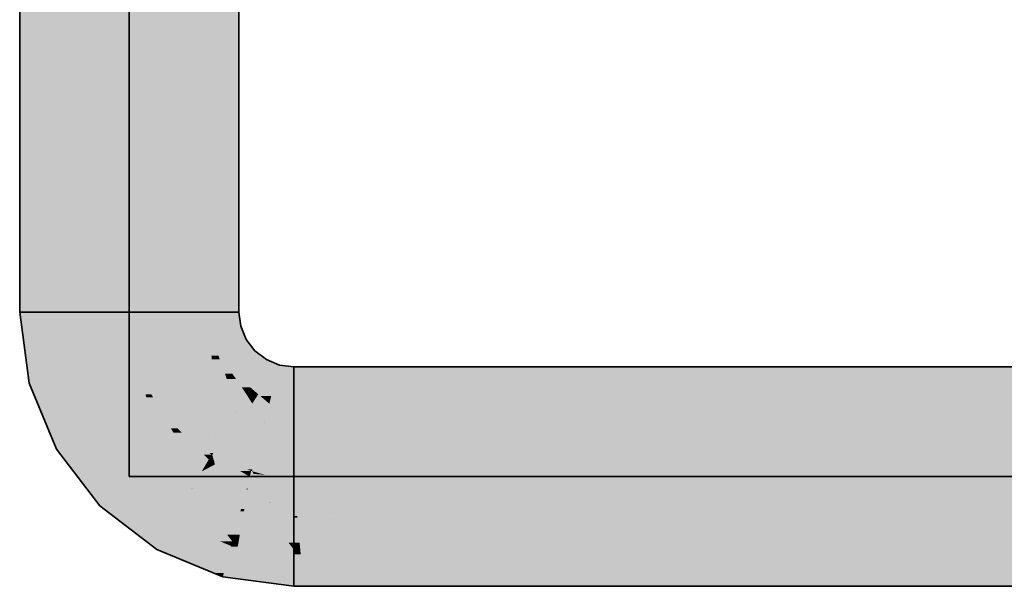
# Model space of a CAD drawing. Extents: x -223 to 557, y -138 to 606.
# Tile 175 of 256: x -32.25 to -27.31, y 355.79 to 358.63. Entities that reach past the tile are written whole.
import ezdxf

# ---------------------------------------------------------------- set-up
doc = ezdxf.new("R2010")
doc.units = 0
doc.layers.get('0').update_dxf_attribs({"lineweight": 35})
doc.layers.add('0-Shading', color=7, linetype='Continuous', lineweight=35)
doc.layers.add('H_Ruecklauf', color=5, linetype='Continuous', lineweight=35, true_color=0x0000ff)
doc.layers.add('H_Ruecklauf_Beschriftung', color=5, linetype='Continuous', lineweight=18, true_color=0x0000ff)

# ---------------------------------------------------------------- blocks, each defined once
blk = doc.blocks.new('Shading-A07ALDT91N', base_point=(-32.248, 361.5577))
at = {"layer": '0-Shading', "color": 174, "true_color": 0x0000b0}
for points in [[(-32.2515, 357.1679), (-32.0904, 357.1679), (-32.0904, 361.1494)], [(-31.3126, 357.1679), (-31.1515, 357.1679), (-31.3126, 361.1494)], [(-31.1515, 357.1679), (-31.3126, 361.1494), (-31.1515, 361.1494)], [(-32.2515, 357.1679), (-32.1894, 358.7022), (-32.2515, 358.7022)], [(-30.8765, 356.8739), (33.3757, 356.8739), (-30.8765, 356.8929)], [(33.3757, 356.8739), (-30.8765, 356.8929), (33.3857, 356.8929)], [(-30.8765, 356.7318), (32.1337, 356.7318), (-30.8765, 356.8739)], [(32.1337, 356.7318), (-30.8765, 356.8739), (31.7827, 356.8739)], [(-30.8765, 355.7929), (-30.6021, 355.7929), (-30.8765, 355.954)], [(-30.6021, 355.7929), (-30.8765, 355.954), (-30.8417, 355.954)], [(-30.6021, 355.7929), (-30.1651, 355.7929), (-30.8417, 355.954)], [(-30.1651, 355.7929), (-30.8417, 355.954), (-30.49, 355.954)], [(-30.1651, 355.7929), (-29.5324, 355.7929), (-30.49, 355.954)], [(-29.5324, 355.7929), (-30.49, 355.954), (-30.0047, 355.954)], [(-29.5324, 355.7929), (-28.2694, 355.7929), (-30.0047, 355.954)], [(-28.2694, 355.7929), (-30.0047, 355.954), (-29.0757, 355.954)], [(-28.2694, 355.7929), (-22.5212, 355.7929), (-29.0757, 355.954)], [(-22.5212, 355.7929), (-29.0757, 355.954), (-24.9684, 355.954)]]:
    blk.add_solid(points, dxfattribs=at)
at = {"layer": '0-Shading', "color": 5, "true_color": 0x0000f5}
for points in [[(-32.0904, 357.1679), (-31.7015, 357.1679), (-32.0904, 360.4736)], [(-31.7015, 357.1679), (-32.0904, 360.4736), (-31.9191, 360.4736)], [(-31.7015, 357.1679), (-31.7015, 359.6151), (-31.8626, 359.6151)], [(-31.7015, 357.1679), (-31.3126, 357.1679), (-31.7015, 359.6151)], [(-31.3126, 357.1679), (-31.3126, 359.6151), (-31.7015, 359.6151)], [(-32.0623, 356.9544), (-31.7015, 357.1679), (-32.0904, 357.1679)], [(-31.6734, 356.9544), (-32.0623, 356.9544), (-31.7015, 357.1679)], [(-31.6866, 357.0551), (-31.3126, 357.1679), (-31.7015, 357.1679)], [(-31.2977, 357.0551), (-31.6866, 357.0551), (-31.3126, 357.1679)], [(-31.6734, 356.9544), (-31.2977, 357.0551), (-31.6866, 357.0551)], [(-31.2899, 356.9544), (-31.6734, 356.9544), (-31.2977, 357.0551)], [(-31.2542, 356.9499), (-31.2895, 356.9499), (-31.2977, 357.0551)], [(-32.049, 356.8537), (-31.6734, 356.9544), (-32.0623, 356.9544)], [(-31.6464, 356.8537), (-32.049, 356.8537), (-31.6734, 356.9544)], [(-31.591, 356.7554), (-31.6201, 356.7554), (-31.6734, 356.9544)], [(-31.6634, 356.9303), (-31.2899, 356.9544), (-31.6734, 356.9544)], [(-31.288, 356.9303), (-31.6634, 356.9303), (-31.2899, 356.9544)], [(-31.591, 356.7554), (-31.288, 356.9303), (-31.6634, 356.9303)], [(-31.2829, 356.7615), (-31.5803, 356.7615), (-31.288, 356.9303)], [(-31.288, 356.9303), (-31.2542, 356.9499), (-31.2895, 356.9499)], [(-31.2473, 356.9303), (-31.288, 356.9303), (-31.2542, 356.9499)], [(-31.285, 356.8319), (-31.2473, 356.9303), (-31.288, 356.9303)], [(-31.2125, 356.8319), (-31.285, 356.8319), (-31.2473, 356.9303)], [(-31.1849, 356.8596), (-31.2223, 356.8596), (-31.2542, 356.9499)], [(-32.0023, 356.7409), (-31.6464, 356.8537), (-32.049, 356.8537)], [(-31.6162, 356.7409), (-32.0023, 356.7409), (-31.6464, 356.8537)], [(-31.2829, 356.7615), (-31.2125, 356.8319), (-31.285, 356.8319)], [(-31.1913, 356.7615), (-31.2829, 356.7615), (-31.2125, 356.8319)], [(-31.2125, 356.8319), (-31.1849, 356.8596), (-31.2223, 356.8596)], [(-31.1659, 356.8319), (-31.2125, 356.8319), (-31.1849, 356.8596)], [(-31.1898, 356.7564), (-31.1659, 356.8319), (-31.2125, 356.8319)], [(-31.1141, 356.7564), (-31.1898, 356.7564), (-31.1659, 356.8319)], [(-31.0945, 356.7903), (-31.1373, 356.7903), (-31.1849, 356.8596)], [(-31.1141, 356.7564), (-31.0945, 356.7903), (-31.1373, 356.7903)], [(-31.1136, 356.7564), (-31.1141, 356.7564), (-31.0945, 356.7903)], [(-31.0545, 356.756), (-31.1138, 356.756), (-31.0945, 356.7903)], [(-30.9894, 356.7467), (-31.0436, 356.7467), (-31.0945, 356.7903)], [(-31.9278, 356.5609), (-31.6162, 356.7409), (-32.0023, 356.7409)], [(-31.5416, 356.5609), (-31.9278, 356.5609), (-31.6162, 356.7409)], [(-31.6162, 356.7409), (-31.591, 356.7554), (-31.6201, 356.7554)], [(-31.5826, 356.7409), (-31.6162, 356.7409), (-31.591, 356.7554)], [(-31.5429, 356.564), (-31.5826, 356.7409), (-31.6162, 356.7409)], [(-31.289, 356.7554), (-31.591, 356.7554), (-31.2829, 356.7615)], [(-31.591, 356.7554), (-31.2829, 356.7615), (-31.5803, 356.7615)], [(-31.4599, 356.5846), (-31.4923, 356.5846), (-31.591, 356.7554)], [(-31.4599, 356.5846), (-31.289, 356.7554), (-31.591, 356.7554)], [(-31.4804, 356.564), (-31.5429, 356.564), (-31.5826, 356.7409)], [(-31.284, 356.5846), (-31.4599, 356.5846), (-31.2829, 356.7615)], [(-31.1638, 356.6702), (-31.2834, 356.6702), (-31.1913, 356.7615)], [(-31.2834, 356.6702), (-31.1913, 356.7615), (-31.2829, 356.7615)], [(-31.1638, 356.6702), (-31.1141, 356.7564), (-31.1898, 356.7564)], [(-31.1621, 356.6702), (-31.1638, 356.6702), (-31.1138, 356.756)], [(-31.1638, 356.6702), (-31.1138, 356.756), (-31.1143, 356.756)], [(-31.0594, 356.6681), (-31.1633, 356.6681), (-31.1138, 356.756)], [(-31.1138, 356.756), (-31.1143, 356.756), (-31.1141, 356.7564)], [(-31.1138, 356.756), (-31.1136, 356.7564), (-31.1141, 356.7564)], [(-31.0847, 356.7089), (-31.0545, 356.756), (-31.1138, 356.756)], [(-30.9995, 356.7089), (-31.0847, 356.7089), (-31.0545, 356.756)], [(-30.9995, 356.7089), (-30.9894, 356.7467), (-31.0436, 356.7467)], [(-30.999, 356.7089), (-30.9995, 356.7089), (-30.9894, 356.7467)], [(-30.9097, 356.7086), (-30.9991, 356.7086), (-30.9894, 356.7467)], [(-30.8765, 356.7318), (-30.9583, 356.7318), (-30.9894, 356.7467)], [(-30.8765, 356.6927), (-30.8765, 356.7318), (-30.9583, 356.7318)], [(-30.876, 356.6927), (-30.8765, 356.6927), (-30.8765, 356.7318)], [(-30.876, 356.6925), (-30.6291, 356.6925), (-30.8765, 356.7318)], [(-28.4525, 356.3466), (32.7756, 356.3466), (-30.8765, 356.7318)], [(32.7756, 356.3466), (32.1337, 356.7318), (-30.8765, 356.7318)], [(-31.0252, 356.6128), (-30.9995, 356.7089), (-31.0847, 356.7089)], [(-31.0237, 356.6128), (-31.0252, 356.6128), (-30.9991, 356.7086)], [(-31.0252, 356.6128), (-30.9991, 356.7086), (-30.9996, 356.7086)], [(-30.8953, 356.6109), (-31.0242, 356.6109), (-30.9991, 356.7086)], [(-30.9991, 356.7086), (-30.9996, 356.7086), (-30.9995, 356.7089)], [(-30.9991, 356.7086), (-30.999, 356.7089), (-30.9995, 356.7089)], [(-30.9823, 356.6927), (-30.9097, 356.7086), (-30.9991, 356.7086)], [(-30.8765, 356.6927), (-30.9823, 356.6927), (-30.9097, 356.7086)], [(-30.8765, 356.5932), (-30.8765, 356.6927), (-30.9823, 356.6927)], [(-30.876, 356.6925), (-30.8765, 356.6925), (-30.8765, 356.6927)], [(-30.876, 356.6925), (-30.876, 356.6927), (-30.8765, 356.6927)], [(-30.8748, 356.5932), (-30.8765, 356.5932), (-30.876, 356.6925)], [(-30.8765, 356.5932), (-30.876, 356.6925), (-30.8765, 356.6925)], [(-30.8748, 356.5916), (-30.6772, 356.5916), (-30.876, 356.6925)], [(-30.1874, 356.3429), (-28.4293, 356.3429), (-30.876, 356.6925)], [(-28.4293, 356.3429), (-30.876, 356.6925), (-30.6291, 356.6925)], [(-31.1068, 356.4518), (-31.285, 356.4518), (-31.1633, 356.6681)], [(-31.2848, 356.4608), (-31.1638, 356.6702), (-31.2834, 356.6702)], [(-31.28, 356.4608), (-31.2848, 356.4608), (-31.1633, 356.6681)], [(-31.2848, 356.4608), (-31.1633, 356.6681), (-31.1651, 356.6681)], [(-31.1633, 356.6681), (-31.1651, 356.6681), (-31.1638, 356.6702)], [(-31.1633, 356.6681), (-31.1621, 356.6702), (-31.1638, 356.6702)], [(-31.1488, 356.6128), (-31.0594, 356.6681), (-31.1633, 356.6681)], [(-31.0252, 356.6128), (-31.1488, 356.6128), (-31.0594, 356.6681)], [(-31.4804, 356.564), (-31.4599, 356.5846), (-31.4923, 356.5846)], [(-31.4393, 356.564), (-31.4804, 356.564), (-31.4599, 356.5846)], [(-31.289, 356.4534), (-31.3287, 356.4534), (-31.4599, 356.5846)], [(-31.2986, 356.4608), (-31.284, 356.5846), (-31.4599, 356.5846)], [(-31.2848, 356.4608), (-31.2986, 356.4608), (-31.284, 356.5846)], [(-31.0878, 356.3792), (-31.0252, 356.6128), (-31.1488, 356.6128)], [(-31.0835, 356.3792), (-31.0878, 356.3792), (-31.0242, 356.6109)], [(-31.0878, 356.3792), (-31.0242, 356.6109), (-31.0257, 356.6109)], [(-30.8873, 356.3705), (-31.0858, 356.3705), (-31.0242, 356.6109)], [(-31.0242, 356.6109), (-31.0257, 356.6109), (-31.0252, 356.6128)], [(-31.0242, 356.6109), (-31.0237, 356.6128), (-31.0252, 356.6128)], [(-31.0141, 356.5932), (-30.8953, 356.6109), (-31.0242, 356.6109)], [(-30.8765, 356.5932), (-31.0141, 356.5932), (-30.8953, 356.6109)], [(-30.8765, 356.3514), (-30.8765, 356.5932), (-31.0141, 356.5932)], [(-30.8748, 356.5916), (-30.8765, 356.5916), (-30.8765, 356.5932)], [(-30.8748, 356.5916), (-30.8748, 356.5932), (-30.8765, 356.5932)], [(-30.8719, 356.3514), (-30.8765, 356.3514), (-30.8748, 356.5916)], [(-30.8765, 356.3514), (-30.8748, 356.5916), (-30.8765, 356.5916)], [(-30.8718, 356.3429), (-30.6202, 356.3429), (-30.8748, 356.5916)], [(-30.6202, 356.3429), (-30.1874, 356.3429), (-30.8748, 356.5916)], [(-30.1874, 356.3429), (-30.8748, 356.5916), (-30.6772, 356.5916)], [(-31.8962, 356.5198), (-31.5416, 356.5609), (-31.9278, 356.5609)], [(-31.5246, 356.5198), (-31.8962, 356.5198), (-31.5416, 356.5609)], [(-31.5246, 356.5198), (-31.4804, 356.564), (-31.5429, 356.564)], [(-31.4465, 356.5198), (-31.5246, 356.5198), (-31.4804, 356.564)], [(-31.3763, 356.4282), (-31.4393, 356.564), (-31.4804, 356.564)], [(-31.3035, 356.4282), (-31.3763, 356.4282), (-31.4393, 356.564)], [(-31.7349, 356.3095), (-31.5246, 356.5198), (-31.8962, 356.5198)], [(-31.4032, 356.3095), (-31.7349, 356.3095), (-31.5246, 356.5198)], [(-31.4405, 356.3741), (-31.4465, 356.5198), (-31.5246, 356.5198)], [(-31.3348, 356.3741), (-31.4405, 356.3741), (-31.4465, 356.5198)], [(-31.3348, 356.3741), (-31.3035, 356.4282), (-31.3763, 356.4282)], [(-31.3035, 356.4282), (-31.289, 356.4534), (-31.3287, 356.4534)], [(-31.3004, 356.4258), (-31.3049, 356.4258), (-31.3035, 356.4282)], [(-31.299, 356.4282), (-31.3035, 356.4282), (-31.285, 356.4518)], [(-31.3035, 356.4282), (-31.285, 356.4518), (-31.2899, 356.4518)], [(-31.3004, 356.4258), (-31.299, 356.4282), (-31.3035, 356.4282)], [(-31.2779, 356.4258), (-31.3004, 356.4258), (-31.285, 356.4518)], [(-31.289, 356.4534), (-31.2848, 356.4608), (-31.2986, 356.4608)], [(-31.285, 356.4518), (-31.2899, 356.4518), (-31.289, 356.4534)], [(-31.285, 356.4534), (-31.289, 356.4534), (-31.2848, 356.4608)], [(-31.285, 356.4518), (-31.285, 356.4534), (-31.289, 356.4534)], [(-31.285, 356.4518), (-31.28, 356.4608), (-31.2848, 356.4608)], [(-31.1098, 356.3792), (-31.1068, 356.4518), (-31.285, 356.4518)], [(-31.2831, 356.451), (-31.2848, 356.451), (-31.285, 356.4518)], [(-31.2033, 356.404), (-31.272, 356.404), (-31.2848, 356.451)], [(-31.1462, 356.371), (-31.2831, 356.451), (-31.2848, 356.451)], [(-31.09, 356.371), (-31.1462, 356.371), (-31.2831, 356.451)], [(-31.0878, 356.3792), (-31.1098, 356.3792), (-31.1068, 356.4518)], [(-31.331, 356.3741), (-31.3348, 356.3741), (-31.3004, 356.4258)], [(-31.3348, 356.3741), (-31.3004, 356.4258), (-31.3049, 356.4258)], [(-31.2631, 356.3718), (-31.3324, 356.3718), (-31.272, 356.404)], [(-31.3324, 356.3718), (-31.272, 356.404), (-31.3133, 356.404)], [(-31.272, 356.404), (-31.3133, 356.404), (-31.3004, 356.4258)], [(-31.272, 356.404), (-31.2779, 356.4258), (-31.3004, 356.4258)], [(-31.1137, 356.2826), (-31.2388, 356.2826), (-31.272, 356.404)], [(-31.1924, 356.3429), (-31.2033, 356.404), (-31.272, 356.404)], [(-31.0975, 356.3429), (-31.1924, 356.3429), (-31.2033, 356.404)], [(-31.09, 356.371), (-31.0878, 356.3792), (-31.1098, 356.3792)], [(-31.0859, 356.371), (-31.09, 356.371), (-31.0878, 356.3792)], [(-31.0858, 356.3705), (-31.0835, 356.3792), (-31.0878, 356.3792)], [(-31.3876, 356.2826), (-31.3348, 356.3741), (-31.4405, 356.3741)], [(-31.3852, 356.2826), (-31.3876, 356.2826), (-31.3324, 356.3718)], [(-31.3876, 356.2826), (-31.3324, 356.3718), (-31.3361, 356.3718)], [(-31.2414, 356.2808), (-31.3863, 356.2808), (-31.3324, 356.3718)], [(-31.3324, 356.3718), (-31.3361, 356.3718), (-31.3348, 356.3741)], [(-31.3324, 356.3718), (-31.331, 356.3741), (-31.3348, 356.3741)], [(-31.2371, 356.2765), (-31.2631, 356.3718), (-31.3324, 356.3718)], [(-31.1137, 356.2826), (-31.0975, 356.3429), (-31.1924, 356.3429)], [(-31.0975, 356.3429), (-31.09, 356.371), (-31.1462, 356.371)], [(-31.1058, 356.2826), (-31.1137, 356.2826), (-31.09, 356.371)], [(-31.0349, 356.2784), (-31.1065, 356.2784), (-31.09, 356.371)], [(-31.0858, 356.3705), (-31.0859, 356.371), (-31.09, 356.371)], [(-31.0858, 356.3705), (-31.0897, 356.3705), (-31.09, 356.371)], [(-30.9974, 356.2155), (-31.0858, 356.3705), (-31.0897, 356.3705)], [(-30.9952, 356.2155), (-30.9974, 356.2155), (-31.0858, 356.3705)], [(-30.9408, 356.3514), (-30.8873, 356.3705), (-31.0858, 356.3705)], [(-31.0807, 356.3698), (-31.0854, 356.3698), (-31.0858, 356.3705)], [(-31.0345, 356.3561), (-31.0774, 356.3561), (-31.0854, 356.3698)], [(-31.0205, 356.3524), (-31.0807, 356.3698), (-31.0854, 356.3698)], [(-30.9484, 356.3524), (-31.0205, 356.3524), (-31.0807, 356.3698)], [(-30.8765, 356.3429), (-31.0697, 356.3429), (-31.0774, 356.3561)], [(-31.0205, 356.3524), (-31.0345, 356.3561), (-31.0774, 356.3561)], [(-31.0608, 356.3277), (-30.8765, 356.3429), (-31.0697, 356.3429)], [(-30.8765, 356.3277), (-31.0608, 356.3277), (-30.8765, 356.3429)], [(-30.8765, 356.2513), (-31.0162, 356.2513), (-31.0608, 356.3277)], [(-30.8765, 356.2513), (-30.8765, 356.3277), (-31.0608, 356.3277)], [(-30.8765, 356.3429), (-30.9484, 356.3524), (-31.0205, 356.3524)], [(-30.8765, 356.3514), (-30.9408, 356.3514), (-30.8873, 356.3705)], [(-30.8765, 356.3429), (-30.8765, 356.3514), (-30.9408, 356.3514)], [(-30.8765, 356.3429), (-30.8718, 356.3429), (-30.8765, 356.3514)], [(-30.8718, 356.3429), (-30.8719, 356.3514), (-30.8765, 356.3514)], [(-30.8588, 356.1456), (-30.8765, 356.1456), (-30.8765, 356.3429)], [(-30.858, 356.1364), (-30.8718, 356.3429), (-30.8765, 356.3429)], [(-30.6691, 356.1364), (-30.858, 356.1364), (-30.8718, 356.3429)], [(-30.7343, 356.2029), (-30.6202, 356.3429), (-30.8718, 356.3429)], [(-30.3985, 356.2029), (-30.7343, 356.2029), (-30.6202, 356.3429)], [(-30.4344, 356.2255), (-30.1874, 356.3429), (-30.6202, 356.3429)], [(-29.8517, 356.2255), (-30.4344, 356.2255), (-30.1874, 356.3429)], [(-30.0277, 356.287), (-28.4293, 356.3429), (-30.1874, 356.3429)], [(-27.932, 356.287), (-30.0277, 356.287), (-28.4293, 356.3429)], [(-28.4293, 356.3429), (32.7818, 356.3429), (-28.4525, 356.3466)], [(32.7818, 356.3429), (-28.4525, 356.3466), (32.7756, 356.3466)], [(-24.9684, 355.954), (33.3004, 355.954), (-28.4293, 356.3429)], [(33.3004, 355.954), (-28.4293, 356.3429), (32.7818, 356.3429)], [(-31.6997, 356.2826), (-31.4032, 356.3095), (-31.7349, 356.3095)], [(-31.3876, 356.2826), (-31.6997, 356.2826), (-31.4032, 356.3095)], [(-31.4834, 356.1166), (-31.3876, 356.2826), (-31.6997, 356.2826)], [(-31.2603, 356.1166), (-31.4834, 356.1166), (-31.3863, 356.2808)], [(-31.4834, 356.1166), (-31.3863, 356.2808), (-31.3887, 356.2808)], [(-31.3863, 356.2808), (-31.3887, 356.2808), (-31.3876, 356.2826)], [(-31.3863, 356.2808), (-31.3852, 356.2826), (-31.3876, 356.2826)], [(-31.1756, 356.0516), (-31.2104, 356.0516), (-31.3863, 356.2808)], [(-31.3823, 356.2765), (-31.2414, 356.2808), (-31.3863, 356.2808)], [(-31.2371, 356.2765), (-31.3823, 356.2765), (-31.2414, 356.2808)], [(-31.2371, 356.2765), (-31.1137, 356.2826), (-31.2388, 356.2826)], [(-31.1154, 356.2765), (-31.2371, 356.2765), (-31.1137, 356.2826)], [(-31.1239, 356.1805), (-31.1411, 356.1805), (-31.1065, 356.2784)], [(-31.1411, 356.1805), (-31.1065, 356.2784), (-31.1148, 356.2784)], [(-31.0228, 356.1689), (-31.126, 356.1689), (-31.1065, 356.2784)], [(-31.1065, 356.2784), (-31.1148, 356.2784), (-31.1137, 356.2826)], [(-31.1065, 356.2784), (-31.1058, 356.2826), (-31.1137, 356.2826)], [(-30.9974, 356.2155), (-31.0584, 356.2155), (-31.1065, 356.2784)], [(-30.9974, 356.2155), (-31.0349, 356.2784), (-31.1065, 356.2784)], [(-29.0757, 355.954), (-24.9684, 355.954), (-30.0277, 356.287)], [(-24.9684, 355.954), (-27.932, 356.287), (-30.0277, 356.287)], [(-31.1756, 356.0516), (-31.2371, 356.2765), (-31.3823, 356.2765)], [(-31.1411, 356.1805), (-31.2108, 356.1805), (-31.2371, 356.2765)], [(-31.1411, 356.1805), (-31.1154, 356.2765), (-31.2371, 356.2765)], [(-30.9941, 356.2135), (-30.8765, 356.2513), (-31.0162, 356.2513)], [(-30.8765, 356.2135), (-30.9941, 356.2135), (-30.8765, 356.2513)], [(-31.1756, 356.0516), (-31.1411, 356.1805), (-31.2108, 356.1805)], [(-31.126, 356.1689), (-31.1442, 356.1689), (-31.1411, 356.1805)], [(-31.126, 356.1689), (-31.1239, 356.1805), (-31.1411, 356.1805)], [(-30.9031, 356.0122), (-30.9974, 356.2155), (-31.0584, 356.2155)], [(-30.9941, 356.2135), (-30.9963, 356.2135), (-30.9974, 356.2155)], [(-30.8765, 356.0122), (-30.9031, 356.0122), (-30.9974, 356.2155)], [(-30.9941, 356.2135), (-30.9952, 356.2155), (-30.9974, 356.2155)], [(-30.8765, 356.0122), (-30.9941, 356.2135), (-30.9963, 356.2135)], [(-30.8765, 356.1456), (-30.9544, 356.1456), (-30.9941, 356.2135)], [(-30.8765, 356.1456), (-30.8765, 356.2135), (-30.9941, 356.2135)], [(-30.49, 355.954), (-30.0047, 355.954), (-30.7343, 356.2029)], [(-30.0047, 355.954), (-30.3985, 356.2029), (-30.7343, 356.2029)], [(-30.0047, 355.954), (-29.0757, 355.954), (-30.4344, 356.2255)], [(-29.0757, 355.954), (-29.8517, 356.2255), (-30.4344, 356.2255)], [(-31.1469, 356.0516), (-31.1756, 356.0516), (-31.126, 356.1689)], [(-31.1756, 356.0516), (-31.126, 356.1689), (-31.1442, 356.1689)], [(-30.8942, 355.991), (-31.1576, 355.991), (-31.126, 356.1689)], [(-30.8765, 355.9774), (-31.0228, 356.1689), (-31.126, 356.1689)], [(-30.8765, 356.0122), (-30.8765, 356.1456), (-30.9544, 356.1456)], [(-30.858, 356.1364), (-30.8765, 356.1364), (-30.8765, 356.1456)], [(-30.858, 356.1364), (-30.8588, 356.1456), (-30.8765, 356.1456)], [(-30.8469, 356.0122), (-30.8765, 356.0122), (-30.858, 356.1364)], [(-30.8765, 356.0122), (-30.858, 356.1364), (-30.8765, 356.1364)], [(-30.8417, 355.954), (-30.49, 355.954), (-30.858, 356.1364)], [(-30.49, 355.954), (-30.6691, 356.1364), (-30.858, 356.1364)], [(-31.2453, 356.018), (-31.2603, 356.1166), (-31.4834, 356.1166)], [(-31.1846, 356.018), (-31.2453, 356.018), (-31.2603, 356.1166)], [(-31.1846, 356.018), (-31.1756, 356.0516), (-31.2104, 356.0516)], [(-31.1656, 356.018), (-31.1846, 356.018), (-31.1756, 356.0516)], [(-31.1576, 355.991), (-31.1469, 356.0516), (-31.1756, 356.0516)], [(-31.1907, 355.9954), (-31.1846, 356.018), (-31.2453, 356.018)], [(-31.162, 355.9954), (-31.1907, 355.9954), (-31.1846, 356.018)], [(-31.1576, 355.991), (-31.162, 355.9954), (-31.1907, 355.9954)], [(-31.1576, 355.991), (-31.1656, 356.018), (-31.1846, 356.018)], [(-31.0543, 355.9774), (-30.8942, 355.991), (-31.1576, 355.991)], [(-30.8765, 355.9774), (-31.0543, 355.9774), (-30.8942, 355.991)], [(-30.8765, 355.9774), (-30.8765, 356.0122), (-30.9031, 356.0122)], [(-30.8557, 355.9774), (-30.8765, 355.9774), (-30.8765, 356.0122)], [(-30.8417, 355.954), (-30.8469, 356.0122), (-30.8765, 356.0122)], [(-30.8765, 355.954), (-30.8765, 355.9774), (-31.0543, 355.9774)], [(-30.8765, 355.954), (-30.8417, 355.954), (-30.8765, 355.9774)], [(-30.8417, 355.954), (-30.8557, 355.9774), (-30.8765, 355.9774)]]:
    blk.add_solid(points, dxfattribs=at)
at = {"layer": '0-Shading', "color": 174, "true_color": 0x0000af}
for points in [[(-32.2101, 356.8537), (-32.0904, 357.1679), (-32.2515, 357.1679)], [(-32.049, 356.8537), (-32.2101, 356.8537), (-32.0904, 357.1679)], [(-31.3032, 357.0967), (-31.1515, 357.1679), (-31.3126, 357.1679)], [(-31.1421, 357.0967), (-31.3032, 357.0967), (-31.1515, 357.1679)], [(-31.2977, 357.0551), (-31.1421, 357.0967), (-31.3032, 357.0967)], [(-31.1248, 357.0551), (-31.2977, 357.0551), (-31.1421, 357.0967)], [(-31.2875, 357.0304), (-31.1248, 357.0551), (-31.2977, 357.0551)], [(-31.1146, 357.0304), (-31.2875, 357.0304), (-31.1248, 357.0551)], [(-31.2542, 356.9499), (-31.1146, 357.0304), (-31.2875, 357.0304)], [(-31.0709, 356.9734), (-31.2133, 356.9734), (-31.1146, 357.0304)], [(-31.0945, 356.9499), (-31.2542, 356.9499), (-31.0709, 356.9734)], [(-31.2542, 356.9499), (-31.0709, 356.9734), (-31.2133, 356.9734)], [(-31.014, 356.9297), (-31.1146, 356.9297), (-31.0709, 356.9734)], [(-31.1849, 356.8596), (-31.0945, 356.9499), (-31.2542, 356.9499)], [(-31.0545, 356.8596), (-31.1849, 356.8596), (-31.014, 356.9297)], [(-31.1849, 356.8596), (-31.014, 356.9297), (-31.1146, 356.9297)], [(-30.9477, 356.9023), (-31.0298, 356.9023), (-31.014, 356.9297)], [(-30.9777, 356.7903), (-31.0945, 356.7903), (-30.9477, 356.9023)], [(-31.0945, 356.7903), (-30.9477, 356.9023), (-31.0298, 356.9023)], [(-30.8765, 356.7467), (-30.9894, 356.7467), (-30.8765, 356.8929)], [(-30.9894, 356.7467), (-30.8765, 356.8929), (-30.9502, 356.8929)], [(-30.8765, 356.8929), (-30.9502, 356.8929), (-30.9477, 356.9023)], [(-32.2046, 356.812), (-32.049, 356.8537), (-32.2101, 356.8537)], [(-32.0318, 356.812), (-32.2046, 356.812), (-32.049, 356.8537)], [(-31.0945, 356.7903), (-31.0545, 356.8596), (-31.1849, 356.8596)], [(-32.1006, 356.5609), (-32.0318, 356.812), (-32.2046, 356.812)], [(-31.9278, 356.5609), (-32.1006, 356.5609), (-32.0318, 356.812)], [(-30.9894, 356.7467), (-30.9777, 356.7903), (-31.0945, 356.7903)], [(-30.8765, 356.7318), (-30.8765, 356.7467), (-30.9894, 356.7467)], [(-32.0673, 356.4804), (-31.9278, 356.5609), (-32.1006, 356.5609)], [(-31.866, 356.4804), (-32.0673, 356.4804), (-31.9278, 356.5609)], [(-31.9362, 356.3095), (-31.866, 356.4804), (-32.0673, 356.4804)], [(-31.7349, 356.3095), (-31.9362, 356.3095), (-31.866, 356.4804)], [(-31.8488, 356.1956), (-31.7349, 356.3095), (-31.9362, 356.3095)], [(-31.5864, 356.1956), (-31.8488, 356.1956), (-31.7349, 356.3095)], [(-31.7458, 356.1166), (-31.5864, 356.1956), (-31.8488, 356.1956)], [(-31.4834, 356.1166), (-31.7458, 356.1166), (-31.5864, 356.1956)], [(-31.564, 355.9771), (-31.4834, 356.1166), (-31.7458, 356.1166)], [(-31.1907, 355.9954), (-31.5535, 355.9954), (-31.4834, 356.1166)], [(-31.1956, 355.9771), (-31.564, 355.9771), (-31.1907, 355.9954)], [(-31.564, 355.9771), (-31.1907, 355.9954), (-31.5535, 355.9954)], [(-31.0346, 355.868), (-31.2248, 355.868), (-31.1576, 355.991)], [(-31.2248, 355.868), (-31.1576, 355.991), (-31.1918, 355.991)], [(-31.1576, 355.991), (-31.1918, 355.991), (-31.1907, 355.9954)], [(-30.8765, 355.954), (-31.1206, 355.954), (-31.1576, 355.991)], [(-31.3583, 355.8919), (-31.1956, 355.9771), (-31.564, 355.9771)], [(-31.2184, 355.8919), (-31.3583, 355.8919), (-31.1956, 355.9771)], [(-30.9721, 355.8055), (-30.8765, 355.954), (-31.1206, 355.954)], [(-30.8765, 355.8055), (-30.9721, 355.8055), (-30.8765, 355.954)], [(-31.227, 355.8598), (-31.2808, 355.8598), (-31.3583, 355.8919)], [(-31.227, 355.8598), (-31.2184, 355.8919), (-31.3583, 355.8919)], [(-31.2324, 355.8398), (-31.227, 355.8598), (-31.2808, 355.8598)], [(-31.0064, 355.8398), (-31.2324, 355.8398), (-31.0265, 355.8598)], [(-31.2324, 355.8398), (-31.0265, 355.8598), (-31.227, 355.8598)], [(-30.9721, 355.8055), (-31.0064, 355.8398), (-31.2324, 355.8398)], [(-31.0265, 355.8598), (-31.227, 355.8598), (-31.0346, 355.868)], [(-31.227, 355.8598), (-31.0346, 355.868), (-31.2248, 355.868)], [(-30.8765, 355.7929), (-30.8765, 355.8055), (-30.9721, 355.8055)]]:
    blk.add_solid(points, dxfattribs=at)
blk = doc.blocks.new('Rohr - 1703-A07ALDWQ1N', base_point=(-31.7015, 356.3429))
at = {"color": 0, "linetype": 'ByBlock', "lineweight": -2, "ltscale": 0.35}
for p, q in [((-31.7015, 356.3429), (-31.7015, 361.9744)), ((34.2427, 356.3429), (-31.7015, 356.3429))]:
    blk.add_line(p, q, dxfattribs=at)
blk = doc.blocks.new('Bauteilbeschriftung-A07ALDWS1N', base_point=(-49.6283, 356.3429))
at = {"color": 0, "linetype": 'ByBlock', "lineweight": -2, "ltscale": 0.18}
blk.add_line((-31.7015, 380.6026), (-31.7015, 356.3429), dxfattribs=at)
blk = doc.blocks.new('Geometrie-A07ALE0U1N', base_point=(-32.2515, 355.7229))
at = {"layer": 'H_Ruecklauf', "lineweight": -2}
for p, q in [((-32.2515, 361.1494), (-32.2515, 357.1679)), ((-31.1515, 357.1679), (-31.1515, 361.1494)), ((-32.2515, 357.1679), (-31.9293, 357.1679)), ((-32.2515, 357.1679), (-32.2327, 357.1679)), ((-32.2327, 357.1679), (-32.2515, 357.1679)), ((-32.2046, 356.812), (-32.2515, 357.1679)), ((-32.2327, 357.1679), (-32.1778, 357.1679)), ((-32.1778, 357.1679), (-32.2327, 357.1679)), ((-32.1778, 357.1679), (-32.0904, 357.1679)), ((-32.0904, 357.1679), (-32.1778, 357.1679)), ((-32.0904, 357.1679), (-31.9765, 357.1679)), ((-31.9765, 357.1679), (-32.0904, 357.1679)), ((-31.9765, 357.1679), (-31.8438, 357.1679)), ((-31.8438, 357.1679), (-31.9765, 357.1679)), ((-31.9293, 357.1679), (-31.4737, 357.1679)), ((-31.8438, 357.1679), (-31.7015, 357.1679)), ((-31.7015, 357.1679), (-31.8438, 357.1679)), ((-31.7015, 357.1679), (-31.5591, 357.1679)), ((-31.5591, 357.1679), (-31.7015, 357.1679)), ((-31.5591, 357.1679), (-31.4265, 357.1679)), ((-31.4265, 357.1679), (-31.5591, 357.1679)), ((-31.4737, 357.1679), (-31.1515, 357.1679)), ((-31.4265, 357.1679), (-31.3126, 357.1679)), ((-31.3126, 357.1679), (-31.4265, 357.1679)), ((-31.3126, 357.1679), (-31.2252, 357.1679)), ((-31.2252, 357.1679), (-31.3126, 357.1679)), ((-31.2252, 357.1679), (-31.1702, 357.1679)), ((-31.1702, 357.1679), (-31.2252, 357.1679)), ((-31.1702, 357.1679), (-31.1515, 357.1679)), ((-31.1515, 357.1679), (-31.1702, 357.1679)), ((-31.1421, 357.0967), (-31.1515, 357.1679)), ((-31.1146, 357.0304), (-31.1421, 357.0967)), ((-31.0709, 356.9735), (-31.1146, 357.0304)), ((-31.014, 356.9298), (-31.0709, 356.9735)), ((-30.9477, 356.9023), (-31.014, 356.9298)), ((-30.8765, 356.8929), (-30.9477, 356.9023)), ((33.3857, 356.8929), (-30.8765, 356.8929)), ((-30.8765, 356.5707), (-30.8765, 356.8929)), ((-30.8765, 356.8742), (-30.8765, 356.8929)), ((-30.8765, 356.8929), (-30.8765, 356.8742)), ((-30.8765, 356.8192), (-30.8765, 356.8742)), ((-30.8765, 356.8742), (-30.8765, 356.8192)), ((-32.0673, 356.4804), (-32.2046, 356.812)), ((-30.8765, 356.7318), (-30.8765, 356.8192)), ((-30.8765, 356.8192), (-30.8765, 356.7318)), ((-30.8765, 356.6179), (-30.8765, 356.7318)), ((-30.8765, 356.7318), (-30.8765, 356.6179)), ((-30.8765, 356.4853), (-30.8765, 356.6179)), ((-30.8765, 356.6179), (-30.8765, 356.4853)), ((-30.8765, 356.1151), (-30.8765, 356.5707)), ((-31.8488, 356.1956), (-32.0673, 356.4804)), ((-30.8765, 356.3429), (-30.8765, 356.4853)), ((-30.8765, 356.4853), (-30.8765, 356.3429)), ((-30.8765, 356.2006), (-30.8765, 356.3429)), ((-30.8765, 356.3429), (-30.8765, 356.2006)), ((-31.564, 355.9771), (-31.8488, 356.1956)), ((-30.8765, 356.0679), (-30.8765, 356.2006)), ((-30.8765, 356.2006), (-30.8765, 356.0679)), ((-30.8765, 355.7929), (-30.8765, 356.1151)), ((-30.8765, 355.954), (-30.8765, 356.0679)), ((-30.8765, 356.0679), (-30.8765, 355.954)), ((-31.2324, 355.8398), (-31.564, 355.9771)), ((-30.8765, 355.8666), (-30.8765, 355.954)), ((-30.8765, 355.954), (-30.8765, 355.8666)), ((-30.8765, 355.7929), (-31.2324, 355.8398)), ((-30.8765, 355.8117), (-30.8765, 355.8666)), ((-30.8765, 355.8666), (-30.8765, 355.8117)), ((-30.8765, 355.7929), (-30.8765, 355.8117)), ((-30.8765, 355.8117), (-30.8765, 355.7929)), ((-30.8765, 355.7929), (33.3857, 355.7929))]:
    blk.add_line(p, q, dxfattribs=at)

msp = doc.modelspace()

# ---------------------------------------------------------------- block references
at = {"linetype": 'Continuous', "ltscale": 0.35}
msp.add_blockref('Geometrie-A07ALE0U1N', (-32.2515, 355.7229), dxfattribs=at)
msp.add_blockref('Shading-A07ALDT91N', (-32.248, 361.5577))
at = {"layer": 'H_Ruecklauf', "ltscale": 0.35}
msp.add_blockref('Rohr - 1703-A07ALDWQ1N', (-31.7015, 356.3429), dxfattribs=at)
at = {"layer": 'H_Ruecklauf_Beschriftung', "ltscale": 0.18}
msp.add_blockref('Bauteilbeschriftung-A07ALDWS1N', (-49.6283, 356.3429), dxfattribs=at)

doc.saveas('drawing.dxf')
